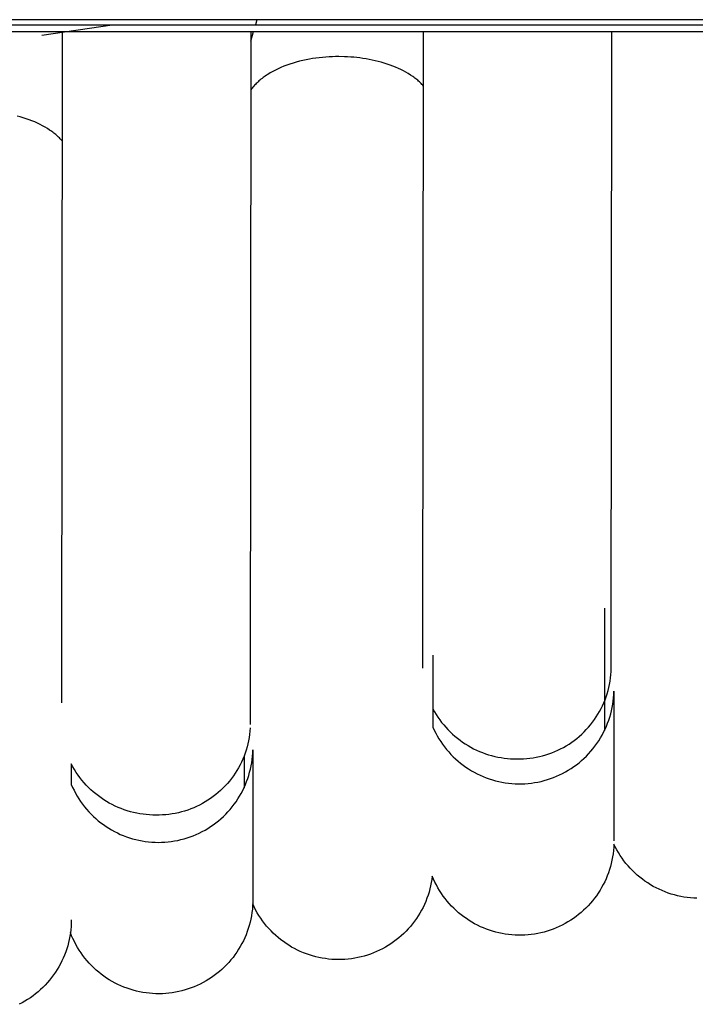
# Model space of a CAD drawing. Header units: millimetres. Extents: x 5000 to 6727, y 0 to 1679.
# Tile 68 of 106: x 5482 to 5512, y 1208 to 1253. Entities that reach past the tile are written whole.
import ezdxf

# ---------------------------------------------------------------- set-up
doc = ezdxf.new("R2010")
doc.units = ezdxf.units.MM
doc.layers.add('Make2D$Sichtbar$Kurven', color=18, linetype='Continuous', true_color=0x000000)

msp = doc.modelspace()

# ---------------------------------------------------------------- linework, layer by layer
at = {"layer": 'Make2D$Sichtbar$Kurven', "color": 18, "lineweight": -3, "true_color": 0x000000}
for p, q in [((5662.502, 1252.648), (5052.502, 1252.648)), ((5052.502, 1252.418), (5662.502, 1252.418)), ((5482.786, 1251.951), (5485.964, 1252.418)), ((5492.491, 1252.648), (5492.422, 1252.418)), ((5662.502, 1252.096), (5052.502, 1252.096)), ((5483.691, 1221.838), (5483.722, 1252.096)), ((5492.222, 1252.096), (5492.19, 1220.861)), ((5492.325, 1252.097), (5492.194, 1251.66)), ((5499.977, 1223.403), (5500.006, 1252.096)), ((5508.477, 1223.394), (5508.506, 1252.096)), ((5495.153, 1250.914), (5495.004, 1250.891)), ((5495.303, 1250.932), (5495.153, 1250.914)), ((5495.451, 1250.948), (5495.303, 1250.932)), ((5495.599, 1250.961), (5495.451, 1250.948)), ((5495.746, 1250.971), (5495.599, 1250.961)), ((5495.892, 1250.978), (5495.746, 1250.971)), ((5496.036, 1250.982), (5495.892, 1250.978)), ((5496.178, 1250.983), (5496.036, 1250.982)), ((5496.446, 1250.978), (5496.178, 1250.983)), ((5496.582, 1250.972), (5496.446, 1250.978)), ((5496.719, 1250.964), (5496.582, 1250.972)), ((5496.857, 1250.953), (5496.719, 1250.964)), ((5496.995, 1250.939), (5496.857, 1250.953)), ((5497.135, 1250.923), (5496.995, 1250.939)), ((5497.274, 1250.904), (5497.135, 1250.923)), ((5497.414, 1250.882), (5497.274, 1250.904)), ((5493.576, 1250.49), (5493.448, 1250.433)), ((5493.708, 1250.545), (5493.576, 1250.49)), ((5493.844, 1250.596), (5493.708, 1250.545)), ((5493.982, 1250.645), (5493.844, 1250.596)), ((5494.123, 1250.69), (5493.982, 1250.645)), ((5494.267, 1250.731), (5494.123, 1250.69)), ((5494.412, 1250.77), (5494.267, 1250.731)), ((5494.558, 1250.805), (5494.412, 1250.77)), ((5494.706, 1250.837), (5494.558, 1250.805)), ((5494.855, 1250.866), (5494.706, 1250.837)), ((5495.004, 1250.891), (5494.855, 1250.866)), ((5497.553, 1250.857), (5497.414, 1250.882)), ((5497.692, 1250.829), (5497.553, 1250.857)), ((5497.83, 1250.798), (5497.692, 1250.829)), ((5497.967, 1250.765), (5497.83, 1250.798)), ((5498.102, 1250.728), (5497.967, 1250.765)), ((5498.236, 1250.689), (5498.102, 1250.728)), ((5498.368, 1250.647), (5498.236, 1250.689)), ((5498.497, 1250.602), (5498.368, 1250.647)), ((5498.624, 1250.555), (5498.497, 1250.602)), ((5498.749, 1250.504), (5498.624, 1250.555)), ((5498.87, 1250.451), (5498.749, 1250.504)), ((5498.988, 1250.396), (5498.87, 1250.451)), ((5492.768, 1250.034), (5492.719, 1249.997)), ((5492.818, 1250.07), (5492.768, 1250.034)), ((5492.869, 1250.106), (5492.818, 1250.07)), ((5492.921, 1250.142), (5492.869, 1250.106)), ((5492.975, 1250.176), (5492.921, 1250.142)), ((5493.086, 1250.244), (5492.975, 1250.176)), ((5493.202, 1250.31), (5493.086, 1250.244)), ((5493.323, 1250.373), (5493.202, 1250.31)), ((5493.448, 1250.433), (5493.323, 1250.373)), ((5499.102, 1250.338), (5498.988, 1250.396)), ((5499.212, 1250.278), (5499.102, 1250.338)), ((5499.319, 1250.216), (5499.212, 1250.278)), ((5499.421, 1250.152), (5499.319, 1250.216)), ((5499.519, 1250.086), (5499.421, 1250.152)), ((5499.566, 1250.052), (5499.519, 1250.086)), ((5499.612, 1250.018), (5499.566, 1250.052)), ((5499.656, 1249.983), (5499.612, 1250.018)), ((5492.28, 1249.567), (5492.249, 1249.527)), ((5492.312, 1249.608), (5492.28, 1249.567)), ((5492.346, 1249.648), (5492.312, 1249.608)), ((5492.382, 1249.688), (5492.346, 1249.648)), ((5492.419, 1249.728), (5492.382, 1249.688)), ((5492.458, 1249.768), (5492.419, 1249.728)), ((5492.498, 1249.807), (5492.458, 1249.768)), ((5492.539, 1249.846), (5492.498, 1249.807)), ((5492.582, 1249.884), (5492.539, 1249.846)), ((5492.626, 1249.922), (5492.582, 1249.884)), ((5492.672, 1249.96), (5492.626, 1249.922)), ((5492.719, 1249.997), (5492.672, 1249.96)), ((5499.7, 1249.948), (5499.656, 1249.983)), ((5499.742, 1249.913), (5499.7, 1249.948)), ((5499.783, 1249.877), (5499.742, 1249.913)), ((5499.823, 1249.841), (5499.783, 1249.877)), ((5499.862, 1249.804), (5499.823, 1249.841)), ((5499.899, 1249.768), (5499.862, 1249.804)), ((5499.935, 1249.731), (5499.899, 1249.768)), ((5499.97, 1249.694), (5499.935, 1249.731)), ((5500.004, 1249.656), (5499.97, 1249.694)), ((5492.249, 1249.527), (5492.219, 1249.486)), ((5481.813, 1248.265), (5481.676, 1248.302)), ((5481.948, 1248.224), (5481.813, 1248.265)), ((5482.081, 1248.181), (5481.948, 1248.224)), ((5482.212, 1248.135), (5482.081, 1248.181)), ((5482.34, 1248.086), (5482.212, 1248.135)), ((5482.465, 1248.034), (5482.34, 1248.086)), ((5482.587, 1247.98), (5482.465, 1248.034)), ((5482.705, 1247.923), (5482.587, 1247.98)), ((5482.82, 1247.864), (5482.705, 1247.923)), ((5482.93, 1247.802), (5482.82, 1247.864)), ((5483.037, 1247.739), (5482.93, 1247.802)), ((5483.139, 1247.673), (5483.037, 1247.739)), ((5483.188, 1247.639), (5483.139, 1247.673)), ((5483.236, 1247.605), (5483.188, 1247.639)), ((5483.283, 1247.571), (5483.236, 1247.605)), ((5483.329, 1247.536), (5483.283, 1247.571)), ((5483.374, 1247.5), (5483.329, 1247.536)), ((5483.417, 1247.464), (5483.374, 1247.5)), ((5483.459, 1247.428), (5483.417, 1247.464)), ((5483.5, 1247.392), (5483.459, 1247.428)), ((5483.539, 1247.355), (5483.5, 1247.392)), ((5483.577, 1247.318), (5483.539, 1247.355)), ((5483.614, 1247.28), (5483.577, 1247.318)), ((5483.65, 1247.243), (5483.614, 1247.28)), ((5483.684, 1247.205), (5483.65, 1247.243)), ((5483.717, 1247.167), (5483.684, 1247.205)), ((5508.19, 1224.031), (5508.19, 1226.112)), ((5500.428, 1223.985), (5500.428, 1221.264)), ((5508.19, 1220.587), (5508.19, 1224.031)), ((5508.471, 1223.249), (5508.477, 1223.394)), ((5508.424, 1222.815), (5508.445, 1222.959)), ((5508.445, 1222.959), (5508.46, 1223.104)), ((5508.46, 1223.104), (5508.471, 1223.249)), ((5508.332, 1222.389), (5508.367, 1222.53)), ((5508.367, 1222.53), (5508.398, 1222.672)), ((5508.398, 1222.672), (5508.424, 1222.815)), ((5508.196, 1221.975), (5508.246, 1222.111)), ((5508.246, 1222.111), (5508.291, 1222.25)), ((5508.291, 1222.25), (5508.332, 1222.389)), ((5508.563, 1221.921), (5508.579, 1222.068)), ((5508.579, 1222.068), (5508.589, 1222.216)), ((5508.589, 1222.216), (5508.595, 1222.364)), ((5508.595, 1222.364), (5508.595, 1215.828)), ((5508.017, 1221.577), (5508.081, 1221.708)), ((5508.081, 1221.708), (5508.141, 1221.84)), ((5508.141, 1221.84), (5508.196, 1221.975)), ((5508.485, 1221.484), (5508.516, 1221.629)), ((5508.516, 1221.629), (5508.542, 1221.774)), ((5508.542, 1221.774), (5508.563, 1221.921)), ((5500.428, 1221.566), (5500.499, 1221.439)), ((5500.428, 1221.264), (5500.428, 1220.743)), ((5500.499, 1221.439), (5500.574, 1221.315)), ((5500.574, 1221.315), (5500.653, 1221.194)), ((5500.653, 1221.194), (5500.736, 1221.075)), ((5507.716, 1221.08), (5507.798, 1221.2)), ((5507.798, 1221.2), (5507.875, 1221.323)), ((5507.875, 1221.323), (5507.948, 1221.449)), ((5507.948, 1221.449), (5508.017, 1221.577)), ((5508.363, 1221.057), (5508.408, 1221.198)), ((5508.408, 1221.198), (5508.449, 1221.34)), ((5508.449, 1221.34), (5508.485, 1221.484)), ((5492.187, 1220.706), (5492.176, 1220.561)), ((5500.428, 1220.743), (5500.49, 1220.608)), ((5500.736, 1221.075), (5500.824, 1220.959)), ((5500.824, 1220.959), (5500.915, 1220.846)), ((5500.915, 1220.846), (5501.01, 1220.736)), ((5501.01, 1220.736), (5501.108, 1220.63)), ((5507.349, 1220.629), (5507.447, 1220.737)), ((5507.447, 1220.737), (5507.541, 1220.848)), ((5507.541, 1220.848), (5507.63, 1220.963)), ((5507.63, 1220.963), (5507.716, 1221.08)), ((5508.196, 1220.645), (5508.256, 1220.781)), ((5508.256, 1220.781), (5508.312, 1220.918)), ((5508.312, 1220.918), (5508.363, 1221.057)), ((5492.138, 1220.273), (5492.112, 1220.13)), ((5492.159, 1220.417), (5492.138, 1220.273)), ((5492.176, 1220.561), (5492.159, 1220.417)), ((5500.49, 1220.608), (5500.556, 1220.476)), ((5500.556, 1220.476), (5500.627, 1220.346)), ((5500.627, 1220.346), (5500.702, 1220.218)), ((5501.108, 1220.63), (5501.21, 1220.527)), ((5501.21, 1220.527), (5501.316, 1220.427)), ((5501.316, 1220.427), (5501.424, 1220.332)), ((5501.424, 1220.332), (5501.537, 1220.239)), ((5506.923, 1220.234), (5507.035, 1220.327)), ((5507.035, 1220.327), (5507.143, 1220.424)), ((5507.143, 1220.424), (5507.248, 1220.525)), ((5507.248, 1220.525), (5507.349, 1220.629)), ((5507.988, 1220.253), (5508.062, 1220.381)), ((5508.062, 1220.381), (5508.131, 1220.512)), ((5508.131, 1220.512), (5508.196, 1220.645)), ((5492.045, 1219.848), (5492.004, 1219.709)), ((5492.081, 1219.988), (5492.045, 1219.848)), ((5492.112, 1220.13), (5492.081, 1219.988)), ((5500.702, 1220.218), (5500.782, 1220.093)), ((5500.782, 1220.093), (5500.866, 1219.971)), ((5500.866, 1219.971), (5500.954, 1219.852)), ((5500.954, 1219.852), (5501.046, 1219.736)), ((5501.537, 1220.239), (5501.652, 1220.151)), ((5501.652, 1220.151), (5501.77, 1220.067)), ((5501.77, 1220.067), (5501.89, 1219.987)), ((5501.89, 1219.987), (5502.014, 1219.911)), ((5502.014, 1219.911), (5502.14, 1219.839)), ((5502.14, 1219.839), (5502.268, 1219.771)), ((5506.191, 1219.762), (5506.32, 1219.83)), ((5506.32, 1219.83), (5506.446, 1219.902)), ((5506.446, 1219.902), (5506.57, 1219.979)), ((5506.57, 1219.979), (5506.69, 1220.06)), ((5506.69, 1220.06), (5506.808, 1220.145)), ((5506.808, 1220.145), (5506.923, 1220.234)), ((5507.648, 1219.768), (5507.739, 1219.885)), ((5507.739, 1219.885), (5507.826, 1220.005)), ((5507.826, 1220.005), (5507.909, 1220.128)), ((5507.909, 1220.128), (5507.988, 1220.253)), ((5491.907, 1219.435), (5491.852, 1219.3)), ((5491.958, 1219.571), (5491.907, 1219.435)), ((5491.928, 1218.005), (5491.928, 1219.453)), ((5492.004, 1219.709), (5491.958, 1219.571)), ((5492.274, 1219.285), (5492.29, 1219.431)), ((5492.29, 1219.431), (5492.3, 1219.578)), ((5492.3, 1219.578), (5492.306, 1219.725)), ((5492.306, 1219.725), (5492.306, 1213.189)), ((5501.046, 1219.736), (5501.142, 1219.624)), ((5501.142, 1219.624), (5501.242, 1219.514)), ((5501.242, 1219.514), (5501.346, 1219.409)), ((5501.346, 1219.409), (5501.453, 1219.307)), ((5502.268, 1219.771), (5502.399, 1219.708)), ((5502.399, 1219.708), (5502.531, 1219.649)), ((5502.531, 1219.649), (5502.666, 1219.595)), ((5502.666, 1219.595), (5502.802, 1219.546)), ((5502.802, 1219.546), (5502.94, 1219.501)), ((5502.94, 1219.501), (5503.079, 1219.46)), ((5503.079, 1219.46), (5503.22, 1219.425)), ((5503.22, 1219.425), (5503.362, 1219.394)), ((5503.362, 1219.394), (5503.504, 1219.369)), ((5503.504, 1219.369), (5503.648, 1219.348)), ((5504.951, 1219.362), (5505.094, 1219.387)), ((5505.094, 1219.387), (5505.237, 1219.417)), ((5505.237, 1219.417), (5505.378, 1219.452)), ((5505.378, 1219.452), (5505.518, 1219.491)), ((5505.518, 1219.491), (5505.656, 1219.536)), ((5505.656, 1219.536), (5505.793, 1219.585)), ((5505.793, 1219.585), (5505.928, 1219.639)), ((5505.928, 1219.639), (5506.061, 1219.698)), ((5506.061, 1219.698), (5506.191, 1219.762)), ((5507.245, 1219.335), (5507.352, 1219.438)), ((5507.352, 1219.438), (5507.454, 1219.544)), ((5507.454, 1219.544), (5507.553, 1219.655)), ((5507.553, 1219.655), (5507.648, 1219.768)), ((5484.185, 1218.954), (5484.115, 1219.084)), ((5484.115, 1219.084), (5484.115, 1218.802)), ((5484.259, 1218.828), (5484.185, 1218.954)), ((5491.728, 1219.038), (5491.659, 1218.91)), ((5491.792, 1219.168), (5491.728, 1219.038)), ((5491.852, 1219.3), (5491.792, 1219.168)), ((5492.198, 1218.851), (5492.228, 1218.995)), ((5492.228, 1218.995), (5492.254, 1219.14)), ((5492.254, 1219.14), (5492.274, 1219.285)), ((5501.453, 1219.307), (5501.564, 1219.209)), ((5501.564, 1219.209), (5501.678, 1219.114)), ((5501.678, 1219.114), (5501.796, 1219.024)), ((5501.796, 1219.024), (5501.916, 1218.938)), ((5501.916, 1218.938), (5502.04, 1218.856)), ((5503.648, 1219.348), (5503.792, 1219.331)), ((5503.792, 1219.331), (5503.937, 1219.32)), ((5503.937, 1219.32), (5504.082, 1219.314)), ((5504.082, 1219.314), (5504.227, 1219.313)), ((5504.227, 1219.313), (5504.372, 1219.312)), ((5504.372, 1219.312), (5504.517, 1219.317)), ((5504.517, 1219.317), (5504.662, 1219.327)), ((5504.662, 1219.327), (5504.807, 1219.342)), ((5504.807, 1219.342), (5504.951, 1219.362)), ((5506.663, 1218.878), (5506.786, 1218.961)), ((5506.786, 1218.961), (5506.906, 1219.049)), ((5506.906, 1219.049), (5507.022, 1219.14)), ((5507.022, 1219.14), (5507.135, 1219.235)), ((5507.135, 1219.235), (5507.245, 1219.335)), ((5484.115, 1218.802), (5484.115, 1218.161)), ((5484.338, 1218.704), (5484.259, 1218.828)), ((5484.421, 1218.582), (5484.338, 1218.704)), ((5484.508, 1218.464), (5484.421, 1218.582)), ((5491.426, 1218.542), (5491.34, 1218.425)), ((5491.508, 1218.662), (5491.426, 1218.542)), ((5491.586, 1218.785), (5491.508, 1218.662)), ((5491.659, 1218.91), (5491.586, 1218.785)), ((5492.077, 1218.427), (5492.122, 1218.567)), ((5492.122, 1218.567), (5492.162, 1218.708)), ((5492.162, 1218.708), (5492.198, 1218.851)), ((5502.04, 1218.856), (5502.166, 1218.778)), ((5502.166, 1218.778), (5502.295, 1218.705)), ((5502.295, 1218.705), (5502.426, 1218.637)), ((5502.426, 1218.637), (5502.559, 1218.573)), ((5502.559, 1218.573), (5502.695, 1218.513)), ((5502.695, 1218.513), (5502.833, 1218.459)), ((5505.874, 1218.473), (5506.011, 1218.529)), ((5506.011, 1218.529), (5506.146, 1218.59)), ((5506.146, 1218.59), (5506.279, 1218.655)), ((5506.279, 1218.655), (5506.41, 1218.725)), ((5506.41, 1218.725), (5506.538, 1218.8)), ((5506.538, 1218.8), (5506.663, 1218.878)), ((5484.115, 1218.161), (5484.175, 1218.026)), ((5484.598, 1218.349), (5484.508, 1218.464)), ((5484.693, 1218.237), (5484.598, 1218.349)), ((5484.792, 1218.128), (5484.693, 1218.237)), ((5484.894, 1218.022), (5484.792, 1218.128)), ((5491.059, 1218.093), (5490.958, 1217.989)), ((5491.157, 1218.2), (5491.059, 1218.093)), ((5491.25, 1218.311), (5491.157, 1218.2)), ((5491.34, 1218.425), (5491.25, 1218.311)), ((5491.913, 1218.018), (5491.972, 1218.153)), ((5491.972, 1218.153), (5492.027, 1218.289)), ((5492.027, 1218.289), (5492.077, 1218.427)), ((5502.833, 1218.459), (5502.972, 1218.409)), ((5502.972, 1218.409), (5503.113, 1218.364)), ((5503.113, 1218.364), (5503.256, 1218.324)), ((5503.256, 1218.324), (5503.4, 1218.289)), ((5503.4, 1218.289), (5503.545, 1218.259)), ((5503.545, 1218.259), (5503.691, 1218.234)), ((5503.691, 1218.234), (5503.838, 1218.215)), ((5503.838, 1218.215), (5503.985, 1218.2)), ((5503.985, 1218.2), (5504.133, 1218.19)), ((5504.133, 1218.19), (5504.281, 1218.186)), ((5504.281, 1218.186), (5504.429, 1218.187)), ((5504.429, 1218.187), (5504.577, 1218.192)), ((5504.577, 1218.192), (5504.724, 1218.203)), ((5504.724, 1218.203), (5504.872, 1218.22)), ((5504.872, 1218.22), (5505.018, 1218.241)), ((5505.018, 1218.241), (5505.164, 1218.267)), ((5505.164, 1218.267), (5505.309, 1218.298)), ((5505.309, 1218.298), (5505.452, 1218.335)), ((5505.452, 1218.335), (5505.594, 1218.376)), ((5505.594, 1218.376), (5505.735, 1218.422)), ((5505.735, 1218.422), (5505.874, 1218.473)), ((5484.175, 1218.026), (5484.238, 1217.894)), ((5484.238, 1217.894), (5484.307, 1217.763)), ((5484.307, 1217.763), (5484.379, 1217.636)), ((5484.379, 1217.636), (5484.456, 1217.511)), ((5485, 1217.921), (5484.894, 1218.022)), ((5485.109, 1217.822), (5485, 1217.921)), ((5485.222, 1217.728), (5485.109, 1217.822)), ((5485.338, 1217.638), (5485.222, 1217.728)), ((5485.456, 1217.552), (5485.338, 1217.638)), ((5490.518, 1217.61), (5490.4, 1217.525)), ((5490.633, 1217.699), (5490.518, 1217.61)), ((5490.745, 1217.792), (5490.633, 1217.699)), ((5490.853, 1217.889), (5490.745, 1217.792)), ((5490.958, 1217.989), (5490.853, 1217.889)), ((5491.63, 1217.503), (5491.707, 1217.628)), ((5491.707, 1217.628), (5491.78, 1217.756)), ((5491.78, 1217.756), (5491.849, 1217.886)), ((5491.849, 1217.886), (5491.913, 1218.018)), ((5484.456, 1217.511), (5484.538, 1217.388)), ((5484.538, 1217.388), (5484.623, 1217.269)), ((5484.623, 1217.269), (5484.713, 1217.152)), ((5484.713, 1217.152), (5484.807, 1217.039)), ((5485.578, 1217.469), (5485.456, 1217.552)), ((5485.703, 1217.391), (5485.578, 1217.469)), ((5485.83, 1217.318), (5485.703, 1217.391)), ((5485.959, 1217.249), (5485.83, 1217.318)), ((5486.091, 1217.184), (5485.959, 1217.249)), ((5486.225, 1217.124), (5486.091, 1217.184)), ((5489.771, 1217.165), (5489.639, 1217.106)), ((5489.902, 1217.228), (5489.771, 1217.165)), ((5490.03, 1217.296), (5489.902, 1217.228)), ((5490.156, 1217.368), (5490.03, 1217.296)), ((5490.28, 1217.444), (5490.156, 1217.368)), ((5490.4, 1217.525), (5490.28, 1217.444)), ((5491.372, 1217.145), (5491.462, 1217.262)), ((5491.462, 1217.262), (5491.548, 1217.381)), ((5491.548, 1217.381), (5491.63, 1217.503)), ((5484.807, 1217.039), (5484.904, 1216.929)), ((5484.904, 1216.929), (5485.005, 1216.822)), ((5485.005, 1216.822), (5485.11, 1216.719)), ((5485.11, 1216.719), (5485.218, 1216.62)), ((5486.361, 1217.068), (5486.225, 1217.124)), ((5486.499, 1217.018), (5486.361, 1217.068)), ((5486.638, 1216.971), (5486.499, 1217.018)), ((5486.779, 1216.93), (5486.638, 1216.971)), ((5486.921, 1216.894), (5486.779, 1216.93)), ((5487.065, 1216.863), (5486.921, 1216.894)), ((5487.209, 1216.836), (5487.065, 1216.863)), ((5487.354, 1216.815), (5487.209, 1216.836)), ((5487.5, 1216.798), (5487.354, 1216.815)), ((5487.647, 1216.787), (5487.5, 1216.798)), ((5487.793, 1216.78), (5487.647, 1216.787)), ((5487.94, 1216.779), (5487.793, 1216.78)), ((5488.085, 1216.779), (5487.94, 1216.779)), ((5488.23, 1216.784), (5488.085, 1216.779)), ((5488.375, 1216.794), (5488.23, 1216.784)), ((5488.52, 1216.809), (5488.375, 1216.794)), ((5488.663, 1216.829), (5488.52, 1216.809)), ((5488.806, 1216.854), (5488.663, 1216.829)), ((5488.949, 1216.883), (5488.806, 1216.854)), ((5489.089, 1216.918), (5488.949, 1216.883)), ((5489.229, 1216.958), (5489.089, 1216.918)), ((5489.367, 1217.003), (5489.229, 1216.958)), ((5489.504, 1217.052), (5489.367, 1217.003)), ((5489.639, 1217.106), (5489.504, 1217.052)), ((5490.866, 1216.614), (5490.975, 1216.713)), ((5490.975, 1216.713), (5491.08, 1216.816)), ((5491.08, 1216.816), (5491.181, 1216.922)), ((5491.181, 1216.922), (5491.279, 1217.032)), ((5491.279, 1217.032), (5491.372, 1217.145)), ((5485.218, 1216.62), (5485.33, 1216.524)), ((5485.33, 1216.524), (5485.445, 1216.432)), ((5485.445, 1216.432), (5485.563, 1216.345)), ((5485.563, 1216.345), (5485.684, 1216.261)), ((5485.684, 1216.261), (5485.807, 1216.182)), ((5490.4, 1216.256), (5490.521, 1216.339)), ((5490.521, 1216.339), (5490.639, 1216.427)), ((5490.639, 1216.427), (5490.754, 1216.518)), ((5490.754, 1216.518), (5490.866, 1216.614)), ((5485.807, 1216.182), (5485.934, 1216.107)), ((5485.934, 1216.107), (5486.063, 1216.036)), ((5486.063, 1216.036), (5486.194, 1215.97)), ((5486.194, 1215.97), (5486.327, 1215.908)), ((5486.327, 1215.908), (5486.463, 1215.851)), ((5486.463, 1215.851), (5486.6, 1215.799)), ((5489.482, 1215.796), (5489.62, 1215.848)), ((5489.62, 1215.848), (5489.755, 1215.905)), ((5489.755, 1215.905), (5489.889, 1215.966)), ((5489.889, 1215.966), (5490.02, 1216.032)), ((5490.02, 1216.032), (5490.15, 1216.102)), ((5490.15, 1216.102), (5490.276, 1216.177)), ((5490.276, 1216.177), (5490.4, 1216.256)), ((5508.595, 1215.828), (5508.595, 1215.608)), ((5486.6, 1215.799), (5486.739, 1215.752)), ((5486.739, 1215.752), (5486.88, 1215.709)), ((5486.88, 1215.709), (5487.022, 1215.671)), ((5487.022, 1215.671), (5487.165, 1215.638)), ((5487.165, 1215.638), (5487.31, 1215.611)), ((5487.31, 1215.611), (5487.455, 1215.588)), ((5487.455, 1215.588), (5487.601, 1215.57)), ((5487.601, 1215.57), (5487.747, 1215.557)), ((5487.747, 1215.557), (5487.894, 1215.549)), ((5487.894, 1215.549), (5488.041, 1215.547)), ((5488.041, 1215.547), (5488.188, 1215.549)), ((5488.188, 1215.549), (5488.335, 1215.556)), ((5488.335, 1215.556), (5488.481, 1215.569)), ((5488.481, 1215.569), (5488.627, 1215.586)), ((5488.627, 1215.586), (5488.772, 1215.609)), ((5488.772, 1215.609), (5488.917, 1215.637)), ((5488.917, 1215.637), (5489.06, 1215.669)), ((5489.06, 1215.669), (5489.202, 1215.707)), ((5489.202, 1215.707), (5489.343, 1215.749)), ((5489.343, 1215.749), (5489.482, 1215.796)), ((5508.592, 1215.471), (5508.585, 1215.325)), ((5508.657, 1215.339), (5508.592, 1215.471)), ((5508.555, 1215.033), (5508.533, 1214.888)), ((5508.573, 1215.178), (5508.555, 1215.033)), ((5508.585, 1215.325), (5508.573, 1215.178)), ((5508.727, 1215.209), (5508.657, 1215.339)), ((5508.8, 1215.082), (5508.727, 1215.209)), ((5508.879, 1214.957), (5508.8, 1215.082)), ((5508.961, 1214.835), (5508.879, 1214.957)), ((5508.473, 1214.6), (5508.436, 1214.458)), ((5508.506, 1214.744), (5508.473, 1214.6)), ((5508.533, 1214.888), (5508.506, 1214.744)), ((5509.048, 1214.716), (5508.961, 1214.835)), ((5509.138, 1214.6), (5509.048, 1214.716)), ((5509.233, 1214.487), (5509.138, 1214.6)), ((5509.332, 1214.377), (5509.233, 1214.487)), ((5508.295, 1214.042), (5508.239, 1213.906)), ((5508.347, 1214.179), (5508.295, 1214.042)), ((5508.394, 1214.318), (5508.347, 1214.179)), ((5508.436, 1214.458), (5508.394, 1214.318)), ((5509.434, 1214.271), (5509.332, 1214.377)), ((5509.54, 1214.169), (5509.434, 1214.271)), ((5509.649, 1214.07), (5509.54, 1214.169)), ((5509.762, 1213.976), (5509.649, 1214.07)), ((5500.357, 1213.733), (5500.327, 1213.588)), ((5500.381, 1213.878), (5500.357, 1213.733)), ((5500.401, 1214.025), (5500.381, 1213.878)), ((5500.458, 1213.89), (5500.401, 1214.025)), ((5500.519, 1213.756), (5500.458, 1213.89)), ((5500.586, 1213.626), (5500.519, 1213.756)), ((5500.656, 1213.497), (5500.586, 1213.626)), ((5508.112, 1213.641), (5508.042, 1213.513)), ((5508.178, 1213.773), (5508.112, 1213.641)), ((5508.239, 1213.906), (5508.178, 1213.773)), ((5509.878, 1213.885), (5509.762, 1213.976)), ((5509.997, 1213.798), (5509.878, 1213.885)), ((5510.119, 1213.715), (5509.997, 1213.798)), ((5510.244, 1213.637), (5510.119, 1213.715)), ((5510.371, 1213.563), (5510.244, 1213.637)), ((5492.306, 1213.189), (5492.306, 1212.969)), ((5500.209, 1213.162), (5500.16, 1213.022)), ((5500.254, 1213.302), (5500.209, 1213.162)), ((5500.293, 1213.445), (5500.254, 1213.302)), ((5500.327, 1213.588), (5500.293, 1213.445)), ((5500.731, 1213.371), (5500.656, 1213.497)), ((5500.811, 1213.247), (5500.731, 1213.371)), ((5500.894, 1213.127), (5500.811, 1213.247)), ((5507.889, 1213.262), (5507.806, 1213.142)), ((5507.968, 1213.386), (5507.889, 1213.262)), ((5508.042, 1213.513), (5507.968, 1213.386)), ((5510.501, 1213.494), (5510.371, 1213.563)), ((5510.633, 1213.429), (5510.501, 1213.494)), ((5510.767, 1213.368), (5510.633, 1213.429)), ((5510.904, 1213.313), (5510.767, 1213.368)), ((5511.042, 1213.262), (5510.904, 1213.313)), ((5511.182, 1213.216), (5511.042, 1213.262)), ((5511.323, 1213.175), (5511.182, 1213.216)), ((5511.466, 1213.138), (5511.323, 1213.175)), ((5492.303, 1212.821), (5492.296, 1212.674)), ((5492.364, 1212.634), (5492.301, 1212.768)), ((5492.306, 1212.969), (5492.303, 1212.821)), ((5500.047, 1212.749), (5499.984, 1212.616)), ((5500.106, 1212.885), (5500.047, 1212.749)), ((5500.16, 1213.022), (5500.106, 1212.885)), ((5500.982, 1213.009), (5500.894, 1213.127)), ((5501.074, 1212.895), (5500.982, 1213.009)), ((5501.169, 1212.783), (5501.074, 1212.895)), ((5501.269, 1212.675), (5501.169, 1212.783)), ((5507.532, 1212.797), (5507.433, 1212.689)), ((5507.627, 1212.909), (5507.532, 1212.797)), ((5507.718, 1213.024), (5507.627, 1212.909)), ((5507.806, 1213.142), (5507.718, 1213.024)), ((5511.61, 1213.107), (5511.466, 1213.138)), ((5511.755, 1213.081), (5511.61, 1213.107)), ((5511.901, 1213.06), (5511.755, 1213.081)), ((5512.047, 1213.043), (5511.901, 1213.06)), ((5512.194, 1213.032), (5512.047, 1213.043)), ((5512.341, 1213.026), (5512.194, 1213.032)), ((5492.265, 1212.38), (5492.242, 1212.234)), ((5492.283, 1212.526), (5492.265, 1212.38)), ((5492.296, 1212.674), (5492.283, 1212.526)), ((5492.431, 1212.503), (5492.364, 1212.634)), ((5492.503, 1212.374), (5492.431, 1212.503)), ((5492.58, 1212.247), (5492.503, 1212.374)), ((5499.843, 1212.356), (5499.766, 1212.23)), ((5499.916, 1212.485), (5499.843, 1212.356)), ((5499.984, 1212.616), (5499.916, 1212.485)), ((5501.372, 1212.571), (5501.269, 1212.675)), ((5501.478, 1212.47), (5501.372, 1212.571)), ((5501.588, 1212.373), (5501.478, 1212.47)), ((5501.702, 1212.28), (5501.588, 1212.373)), ((5501.818, 1212.191), (5501.702, 1212.28)), ((5507.002, 1212.291), (5506.886, 1212.201)), ((5507.115, 1212.385), (5507.002, 1212.291)), ((5507.224, 1212.482), (5507.115, 1212.385)), ((5507.33, 1212.584), (5507.224, 1212.482)), ((5507.433, 1212.689), (5507.33, 1212.584)), ((5484.113, 1211.899), (5484.105, 1211.752)), ((5484.115, 1212.046), (5484.113, 1211.899)), ((5492.181, 1211.944), (5492.142, 1211.802)), ((5492.214, 1212.089), (5492.181, 1211.944)), ((5492.242, 1212.234), (5492.214, 1212.089)), ((5492.66, 1212.124), (5492.58, 1212.247)), ((5492.745, 1212.003), (5492.66, 1212.124)), ((5492.834, 1211.885), (5492.745, 1212.003)), ((5492.927, 1211.771), (5492.834, 1211.885)), ((5499.51, 1211.87), (5499.416, 1211.755)), ((5499.6, 1211.987), (5499.51, 1211.87)), ((5499.685, 1212.107), (5499.6, 1211.987)), ((5499.766, 1212.23), (5499.685, 1212.107)), ((5501.938, 1212.106), (5501.818, 1212.191)), ((5502.06, 1212.024), (5501.938, 1212.106)), ((5502.185, 1211.948), (5502.06, 1212.024)), ((5502.313, 1211.875), (5502.185, 1211.948)), ((5502.443, 1211.807), (5502.313, 1211.875)), ((5506.393, 1211.884), (5506.263, 1211.816)), ((5506.52, 1211.957), (5506.393, 1211.884)), ((5506.645, 1212.034), (5506.52, 1211.957)), ((5506.767, 1212.116), (5506.645, 1212.034)), ((5506.886, 1212.201), (5506.767, 1212.116)), ((5484.075, 1211.459), (5484.052, 1211.314)), ((5484.092, 1211.605), (5484.075, 1211.459)), ((5484.131, 1211.338), (5484.077, 1211.476)), ((5484.105, 1211.752), (5484.092, 1211.605)), ((5491.999, 1211.382), (5491.941, 1211.246)), ((5492.051, 1211.52), (5491.999, 1211.382)), ((5492.099, 1211.66), (5492.051, 1211.52)), ((5492.142, 1211.802), (5492.099, 1211.66)), ((5493.025, 1211.659), (5492.927, 1211.771)), ((5493.125, 1211.552), (5493.025, 1211.659)), ((5493.23, 1211.447), (5493.125, 1211.552)), ((5493.338, 1211.347), (5493.23, 1211.447)), ((5499.112, 1211.433), (5499.004, 1211.333)), ((5499.217, 1211.537), (5499.112, 1211.433)), ((5499.319, 1211.645), (5499.217, 1211.537)), ((5499.416, 1211.755), (5499.319, 1211.645)), ((5502.575, 1211.744), (5502.443, 1211.807)), ((5502.71, 1211.685), (5502.575, 1211.744)), ((5502.846, 1211.631), (5502.71, 1211.685)), ((5502.984, 1211.582), (5502.846, 1211.631)), ((5503.124, 1211.537), (5502.984, 1211.582)), ((5503.265, 1211.498), (5503.124, 1211.537)), ((5503.408, 1211.463), (5503.265, 1211.498)), ((5503.551, 1211.433), (5503.408, 1211.463)), ((5503.696, 1211.408), (5503.551, 1211.433)), ((5503.841, 1211.388), (5503.696, 1211.408)), ((5503.987, 1211.373), (5503.841, 1211.388)), ((5504.72, 1211.375), (5504.574, 1211.364)), ((5504.866, 1211.39), (5504.72, 1211.375)), ((5505.011, 1211.411), (5504.866, 1211.39)), ((5505.156, 1211.436), (5505.011, 1211.411)), ((5505.299, 1211.467), (5505.156, 1211.436)), ((5505.442, 1211.502), (5505.299, 1211.467)), ((5505.583, 1211.542), (5505.442, 1211.502)), ((5505.722, 1211.588), (5505.583, 1211.542)), ((5505.86, 1211.638), (5505.722, 1211.588)), ((5505.996, 1211.692), (5505.86, 1211.638)), ((5506.131, 1211.752), (5505.996, 1211.692)), ((5506.263, 1211.816), (5506.131, 1211.752)), ((5483.991, 1211.026), (5483.953, 1210.884)), ((5484.024, 1211.169), (5483.991, 1211.026)), ((5484.052, 1211.314), (5484.024, 1211.169)), ((5484.19, 1211.203), (5484.131, 1211.338)), ((5484.254, 1211.069), (5484.19, 1211.203)), ((5484.322, 1210.938), (5484.254, 1211.069)), ((5484.395, 1210.81), (5484.322, 1210.938)), ((5491.812, 1210.98), (5491.74, 1210.851)), ((5491.879, 1211.112), (5491.812, 1210.98)), ((5491.941, 1211.246), (5491.879, 1211.112)), ((5493.45, 1211.25), (5493.338, 1211.347)), ((5493.564, 1211.157), (5493.45, 1211.25)), ((5493.682, 1211.068), (5493.564, 1211.157)), ((5493.803, 1210.984), (5493.682, 1211.068)), ((5493.927, 1210.903), (5493.803, 1210.984)), ((5498.537, 1210.973), (5498.412, 1210.893)), ((5498.658, 1211.057), (5498.537, 1210.973)), ((5498.776, 1211.145), (5498.658, 1211.057)), ((5498.892, 1211.237), (5498.776, 1211.145)), ((5499.004, 1211.333), (5498.892, 1211.237)), ((5504.134, 1211.363), (5503.987, 1211.373)), ((5504.28, 1211.359), (5504.134, 1211.363)), ((5504.427, 1211.359), (5504.28, 1211.359)), ((5504.574, 1211.364), (5504.427, 1211.359)), ((5483.863, 1210.603), (5483.811, 1210.466)), ((5483.911, 1210.743), (5483.863, 1210.603)), ((5483.953, 1210.884), (5483.911, 1210.743)), ((5484.473, 1210.684), (5484.395, 1210.81)), ((5484.554, 1210.56), (5484.473, 1210.684)), ((5484.64, 1210.44), (5484.554, 1210.56)), ((5491.584, 1210.6), (5491.5, 1210.479)), ((5491.665, 1210.724), (5491.584, 1210.6)), ((5491.74, 1210.851), (5491.665, 1210.724)), ((5494.054, 1210.827), (5493.927, 1210.903)), ((5494.183, 1210.756), (5494.054, 1210.827)), ((5494.314, 1210.689), (5494.183, 1210.756)), ((5494.448, 1210.626), (5494.314, 1210.689)), ((5494.584, 1210.569), (5494.448, 1210.626)), ((5494.722, 1210.516), (5494.584, 1210.569)), ((5494.861, 1210.467), (5494.722, 1210.516)), ((5497.616, 1210.509), (5497.476, 1210.461)), ((5497.754, 1210.561), (5497.616, 1210.509)), ((5497.89, 1210.618), (5497.754, 1210.561)), ((5498.024, 1210.68), (5497.89, 1210.618)), ((5498.156, 1210.746), (5498.024, 1210.68)), ((5498.286, 1210.817), (5498.156, 1210.746)), ((5498.412, 1210.893), (5498.286, 1210.817)), ((5483.625, 1210.065), (5483.555, 1209.936)), ((5483.692, 1210.197), (5483.625, 1210.065)), ((5483.754, 1210.33), (5483.692, 1210.197)), ((5483.811, 1210.466), (5483.754, 1210.33)), ((5484.73, 1210.323), (5484.64, 1210.44)), ((5484.824, 1210.209), (5484.73, 1210.323)), ((5484.922, 1210.098), (5484.824, 1210.209)), ((5485.024, 1209.991), (5484.922, 1210.098)), ((5491.222, 1210.134), (5491.121, 1210.025)), ((5491.318, 1210.245), (5491.222, 1210.134)), ((5491.411, 1210.36), (5491.318, 1210.245)), ((5491.5, 1210.479), (5491.411, 1210.36)), ((5495.003, 1210.424), (5494.861, 1210.467)), ((5495.145, 1210.386), (5495.003, 1210.424)), ((5495.289, 1210.352), (5495.145, 1210.386)), ((5495.434, 1210.324), (5495.289, 1210.352)), ((5495.58, 1210.301), (5495.434, 1210.324)), ((5495.726, 1210.282), (5495.58, 1210.301)), ((5495.873, 1210.269), (5495.726, 1210.282)), ((5496.021, 1210.261), (5495.873, 1210.269)), ((5496.168, 1210.258), (5496.021, 1210.261)), ((5496.316, 1210.26), (5496.168, 1210.258)), ((5496.463, 1210.268), (5496.316, 1210.26)), ((5496.611, 1210.28), (5496.463, 1210.268)), ((5496.757, 1210.298), (5496.611, 1210.28)), ((5496.903, 1210.32), (5496.757, 1210.298)), ((5497.048, 1210.348), (5496.903, 1210.32)), ((5497.192, 1210.381), (5497.048, 1210.348)), ((5497.335, 1210.419), (5497.192, 1210.381)), ((5497.476, 1210.461), (5497.335, 1210.419)), ((5483.4, 1209.686), (5483.316, 1209.565)), ((5483.479, 1209.81), (5483.4, 1209.686)), ((5483.555, 1209.936), (5483.479, 1209.81)), ((5485.129, 1209.887), (5485.024, 1209.991)), ((5485.238, 1209.787), (5485.129, 1209.887)), ((5485.351, 1209.691), (5485.238, 1209.787)), ((5485.466, 1209.599), (5485.351, 1209.691)), ((5485.585, 1209.511), (5485.466, 1209.599)), ((5490.683, 1209.629), (5490.566, 1209.539)), ((5490.798, 1209.722), (5490.683, 1209.629)), ((5490.909, 1209.819), (5490.798, 1209.722)), ((5491.017, 1209.92), (5490.909, 1209.819)), ((5491.121, 1210.025), (5491.017, 1209.92)), ((5483.04, 1209.22), (5482.94, 1209.112)), ((5483.136, 1209.332), (5483.04, 1209.22)), ((5483.228, 1209.447), (5483.136, 1209.332)), ((5483.316, 1209.565), (5483.228, 1209.447)), ((5485.707, 1209.427), (5485.585, 1209.511)), ((5485.831, 1209.348), (5485.707, 1209.427)), ((5485.959, 1209.273), (5485.831, 1209.348)), ((5486.088, 1209.202), (5485.959, 1209.273)), ((5486.221, 1209.136), (5486.088, 1209.202)), ((5489.934, 1209.157), (5489.801, 1209.094)), ((5490.066, 1209.224), (5489.934, 1209.157)), ((5490.195, 1209.296), (5490.066, 1209.224)), ((5490.321, 1209.373), (5490.195, 1209.296)), ((5490.445, 1209.454), (5490.321, 1209.373)), ((5490.566, 1209.539), (5490.445, 1209.454)), ((5482.505, 1208.716), (5482.389, 1208.626)), ((5482.619, 1208.809), (5482.505, 1208.716)), ((5482.73, 1208.906), (5482.619, 1208.809)), ((5482.837, 1209.007), (5482.73, 1208.906)), ((5482.94, 1209.112), (5482.837, 1209.007)), ((5486.355, 1209.074), (5486.221, 1209.136)), ((5486.491, 1209.017), (5486.355, 1209.074)), ((5486.63, 1208.965), (5486.491, 1209.017)), ((5486.77, 1208.918), (5486.63, 1208.965)), ((5486.912, 1208.876), (5486.77, 1208.918)), ((5487.055, 1208.839), (5486.912, 1208.876)), ((5487.199, 1208.806), (5487.055, 1208.839)), ((5487.344, 1208.779), (5487.199, 1208.806)), ((5487.49, 1208.757), (5487.344, 1208.779)), ((5487.637, 1208.74), (5487.49, 1208.757)), ((5487.784, 1208.728), (5487.637, 1208.74)), ((5487.932, 1208.721), (5487.784, 1208.728)), ((5488.08, 1208.719), (5487.932, 1208.721)), ((5488.228, 1208.722), (5488.08, 1208.719)), ((5488.375, 1208.731), (5488.228, 1208.722)), ((5488.522, 1208.745), (5488.375, 1208.731)), ((5488.669, 1208.763), (5488.522, 1208.745)), ((5488.815, 1208.787), (5488.669, 1208.763)), ((5488.96, 1208.816), (5488.815, 1208.787)), ((5489.104, 1208.85), (5488.96, 1208.816)), ((5489.246, 1208.889), (5489.104, 1208.85)), ((5489.387, 1208.933), (5489.246, 1208.889)), ((5489.527, 1208.982), (5489.387, 1208.933)), ((5489.665, 1209.035), (5489.527, 1208.982)), ((5489.801, 1209.094), (5489.665, 1209.035)), ((5481.892, 1208.311), (5481.761, 1208.243)), ((5482.02, 1208.383), (5481.892, 1208.311)), ((5482.146, 1208.46), (5482.02, 1208.383)), ((5482.269, 1208.541), (5482.146, 1208.46)), ((5482.389, 1208.626), (5482.269, 1208.541))]:
    msp.add_line(p, q, dxfattribs=at)

doc.saveas('drawing.dxf')
